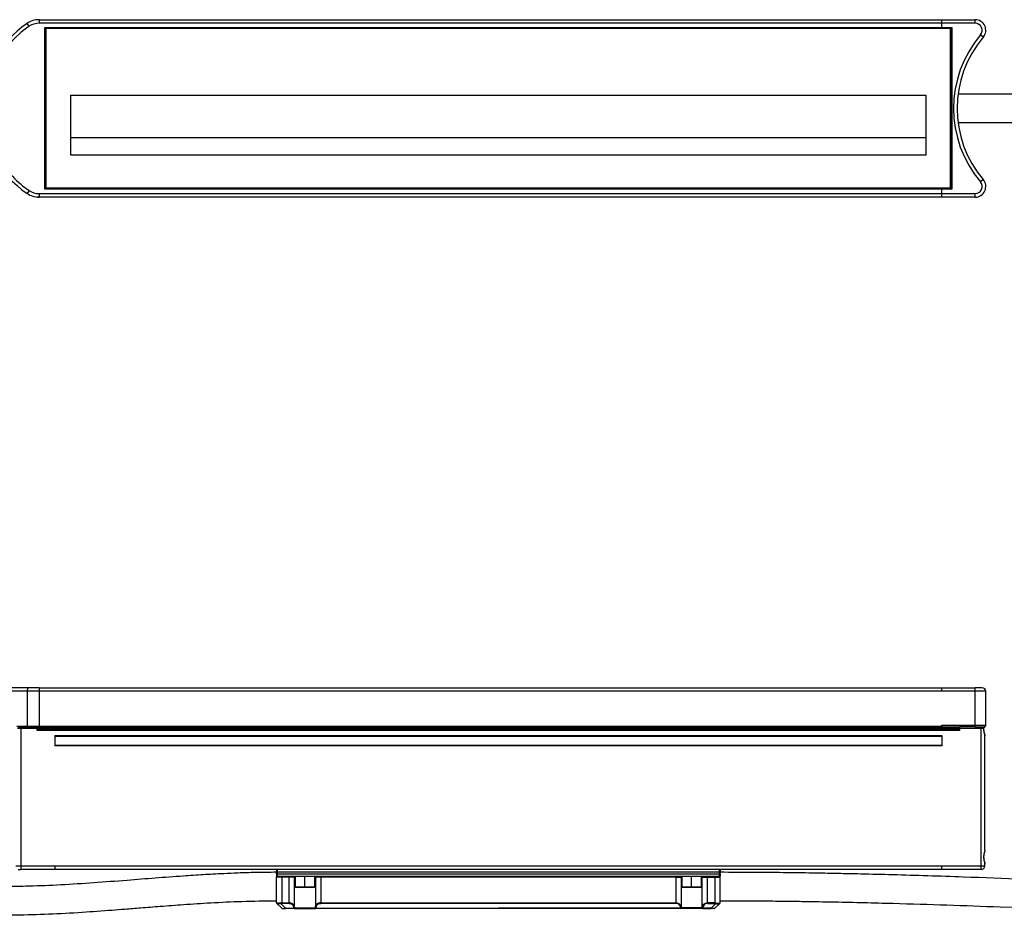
# Model space of a CAD drawing. Header units: millimetres. Extents: x -675 to 2621, y 428 to 911.
# Tile 16 of 30: x 341 to 618, y 654 to 911. Entities that reach past the tile are written whole.
import ezdxf

# ---------------------------------------------------------------- set-up
doc = ezdxf.new("R2010")
doc.units = ezdxf.units.MM

# ---------------------------------------------------------------- blocks, each defined once
blk = doc.blocks.new('Drawing View1')
at = {"color": 7, "linetype": 'Continuous', "lineweight": 25}
for p, q in [((742.72, 27.13), (742.16, 27.96)), ((745, 29), (745, 28.98)), ((745.54, 29), (745, 29)), ((745.54, 29), (745.54, 28)), ((745.54, 29), (1000, 29)), ((1000, 28), (745.54, 28)), ((1000, 29), (1009.41, 29)), ((1000, 26.8), (1000, 28)), ((1009.41, 28), (1000, 28)), ((1009.41, 28), (1009.41, 29)), ((747.4, 26.6), (747.2, 26.8)), ((747.2, 26.8), (750, 26.8)), ((747.2, -18.8), (747.2, 26.8)), ((1002.6, 26.6), (747.4, 26.6)), ((747.4, -18.6), (747.4, 26.6)), ((747.5, 26.5), (747.4, 26.6)), ((1002.5, 26.5), (747.5, 26.5)), ((747.5, -18.5), (747.5, 26.5)), ((750, 26.8), (1000, 26.8)), ((1000, 26.8), (1002.8, 26.8)), ((1002.5, 26.5), (1002.6, 26.6)), ((1002.5, -18.5), (1002.5, 26.5)), ((1002.6, 26.6), (1002.8, 26.8)), ((1002.6, 26.6), (1002.6, -18.6)), ((1002.8, 26.8), (1002.8, -18.8)), ((1011.69, 24.06), (1010.93, 24.71)), ((754.5, 7.7), (995.5, 7.7)), ((754.5, -9.2), (754.5, 7.7)), ((995.5, 7.7), (995.5, -9.2)), ((754.5, -4.2), (995.5, -4.2)), ((995.5, -9.2), (754.5, -9.2)), ((1011.69, -16.06), (1010.93, -16.71)), ((742.72, -19.13), (742.16, -19.96)), ((747.4, -18.6), (747.2, -18.8)), ((1000, -18.8), (747.2, -18.8)), ((747.5, -18.5), (747.4, -18.6)), ((1002.6, -18.6), (747.4, -18.6)), ((1002.5, -18.5), (747.5, -18.5)), ((1000, -20), (1000, -18.8)), ((1002.8, -18.8), (1000, -18.8)), ((1002.5, -18.5), (1002.6, -18.6)), ((1002.6, -18.6), (1002.8, -18.8)), ((745, -21), (745, -20.98)), ((745.54, -21), (745, -21)), ((745.54, -20), (1000, -20)), ((745.54, -20), (745.54, -21)), ((1000, -21), (745.54, -21)), ((1000, -20), (1009.41, -20)), ((1009.41, -21), (1000, -21)), ((1009.41, -21), (1009.41, -20))]:
    blk.add_line(p, q, dxfattribs=at)
for centre, radius, start, end in [((758.5, 4), 29, 124.3012, 235.6988), ((745.54, 23), 6, 90, 124.3012), ((745.54, 23), 5, 90, 124.3012), ((1009.41, 26), 3, 319.6798, 90), ((1009.41, 26), 2, 319.6798, 90), ((758.5, 4), 28, 124.3012, 210.9646), ((1035.33, 4), 32, 139.6798, 220.3202), ((1035.33, 4), 31, 139.6798, 220.3202), ((758.5, 4), 28, 210.9646, 235.6988), ((1009.41, -18), 3, 270, 40.3202), ((745.54, -15), 5, 235.6988, 270), ((1009.41, -18), 2, 270, 40.3202), ((745.54, -15), 6, 235.6988, 270)]:
    blk.add_arc(centre, radius, start, end, dxfattribs=at)
for points in [[(1000, 28), (1000, 28.13), (1000, 28.39), (1000, 28.72), (1000, 28.95), (1000, 28.98), (1000, 29)], [(1000, -21), (1000, -20.98), (1000, -20.95), (1000, -20.72), (1000, -20.39), (1000, -20.13), (1000, -20)]]:
    blk.add_open_spline(points, degree=3, dxfattribs=at)
for points, knots in [([(1011.82, 24.21), (1011.86, 24.27), (1011.92, 24.36), (1011.98, 24.46), (1012.01, 24.5)], [0, 0, 0, 0, 0.557608, 1, 1, 1, 1]), ([(1206.3, 8), (1204.13, 8), (1199.74, 8), (1193.41, 8), (1187.62, 8), (1182.7, 8), (1178.57, 8), (1170.57, 8), (1153.87, 8), (1120.39, 8), (1081.02, 8), (1040.28, 8), (1017.02, 8), (1005.17, 8), (1004.74, 8)], [0, 0, 0, 0, 0.032324, 0.06532, 0.094028, 0.118443, 0.138564, 0.155516, 0.237443, 0.386912, 0.653826, 0.823681, 0.993535, 1, 1, 1, 1]), ([(1004.64, 0), (1008.6, 0), (1030.49, 0), (1063.77, 0), (1104.51, 0), (1130.68, 0), (1148.73, 0), (1158.36, 0), (1165.89, 0), (1171.77, 0), (1176.66, 0), (1182.7, 0), (1189.89, 0), (1197.88, 0), (1203.48, 0), (1206.3, 0)], [0, 0, 0, 0, 0.058823, 0.325607, 0.49538, 0.665151, 0.71495, 0.763827, 0.80835, 0.826983, 0.85124, 0.88117, 0.91677, 0.958034, 1, 1, 1, 1]), ([(1012.01, -16.5), (1011.96, -16.42), (1011.87, -16.27), (1011.75, -16.12), (1011.69, -16.06)], [0, 0, 0, 0, 0.562565, 1, 1, 1, 1])]:
    blk.add_open_spline(points, degree=3, knots=knots, dxfattribs=at)
blk = doc.blocks.new('Drawing View2')
at = {"color": 7, "linetype": 'Continuous', "lineweight": 25}
for p, q in [((742.72, 68.35), (734.49, 68.35)), ((742.16, 67.35), (735.41, 67.35)), ((742.16, 67.35), (742.16, 57.55)), ((745.54, 67.35), (742.16, 67.35)), ((745.54, 68.35), (742.72, 68.35)), ((745.54, 68.35), (745.54, 67.35)), ((745.54, 68.35), (1000, 68.35)), ((745.54, 67.35), (745.54, 57.55)), ((1000, 67.35), (745.54, 67.35)), ((1000, 68.35), (1009.41, 68.35)), ((1009.41, 67.35), (1000, 67.35)), ((1009.41, 67.35), (1009.41, 68.35)), ((1011.41, 68.35), (1009.41, 68.35)), ((1009.41, 57.85), (1009.41, 67.35)), ((1012.41, 67.35), (1009.41, 67.35)), ((1012.41, 57.85), (1012.41, 67.35)), ((739.24, 57.55), (742.16, 57.55)), ((740.36, 56.85), (739.43, 56.85)), ((740.09, 57.35), (742.27, 57.35)), ((740.36, 56.85), (740.36, 18.15)), ((745, 56.85), (740.36, 56.85)), ((740.81, 57.33), (740.86, 57.35)), ((740.81, 57.33), (741.01, 57.35)), ((742.16, 57.55), (745.54, 57.55)), ((742.27, 57.35), (745.54, 57.35)), ((745, 56.95), (745, 57.35)), ((1005, 56.95), (745, 56.95)), ((745, 56.95), (745, 56.75)), ((745, 56.75), (1005, 56.75)), ((745, 56.35), (745, 56.75)), ((1005, 56.35), (745, 56.35)), ((745.54, 57.55), (745.54, 57.35)), ((745.54, 57.55), (750, 57.55)), ((750, 57.35), (745.54, 57.35)), ((750, 57.55), (1000, 57.55)), ((1000, 57.35), (750, 57.35)), ((1000, 57.85), (1009.41, 57.85)), ((1000, 57.55), (1000, 57.85)), ((1000, 57.35), (1000, 57.55)), ((1000, 57.35), (1005, 57.35)), ((1005, 57.35), (1005, 56.95)), ((1009.41, 57.35), (1005, 57.35)), ((1005, 56.95), (1005, 56.75)), ((1011.14, 56.85), (1005, 56.85)), ((1005, 56.75), (1005, 56.35)), ((1009.41, 57.35), (1009.41, 57.85)), ((1009.41, 57.85), (1012.41, 57.85)), ((1009.41, 57.35), (1011.89, 57.35)), ((1011.64, 56.85), (1011.14, 56.85)), ((1011.14, 18.15), (1011.14, 56.85)), ((1011.64, 56.85), (1011.81, 56.88)), ((1011.89, 57.35), (1012.1, 57.39)), ((750, 54.85), (1000, 54.85)), ((750, 54.85), (750, 51.95)), ((1000, 54.65), (750, 54.65)), ((1000, 54.85), (1000, 51.95)), ((1012.12, 54.83), (1012.1, 55.09)), ((1012.14, 22.46), (1012.14, 54.83)), ((750, 52.15), (1000, 52.15)), ((1000, 51.95), (750, 51.95)), ((1012.12, 22.46), (1012.1, 22.2)), ((739.02, 18.15), (740.36, 18.15)), ((739.69, 17.15), (740.36, 17.15)), ((740.36, 18.15), (750, 18.15)), ((740.36, 18.15), (740.36, 17.15)), ((750, 17.15), (740.36, 17.15)), ((750, 18.15), (1000, 18.15)), ((1000, 17.15), (750, 17.15)), ((812.5, 16.95), (812.5, 16.35)), ((812.7, 17.15), (812.7, 16.35)), ((937.3, 17.15), (937.3, 16.35)), ((937.5, 16.95), (937.5, 16.35)), ((1000, 18.15), (1011.14, 18.15)), ((1011.14, 17.15), (1000, 17.15)), ((1011.14, 17.15), (1011.14, 18.15)), ((1011.14, 18.15), (1012.14, 18.15)), ((1012.1, 19.1), (1012.12, 18.83)), ((1012.12, 18.83), (1012.1, 19.09)), ((1012.14, 18.15), (1012.14, 18.83)), ((812.5, 15.95), (812.5, 16.35)), ((812.7, 16.35), (812.5, 16.35)), ((812.5, 15.95), (812.5, 15.35)), ((812.5, 15.95), (812.7, 15.95)), ((812.5, 15.35), (812.5, 15.03)), ((814, 14.95), (812.5, 14.95)), ((812.5, 7.73), (812.5, 14.95)), ((812.7, 16.35), (812.7, 15.95)), ((937.3, 16.35), (812.7, 16.35)), ((812.7, 15.95), (812.7, 15.15)), ((812.7, 15.95), (937.3, 15.95)), ((819.25, 15.15), (812.7, 15.15)), ((814, 15.15), (814, 14.95)), ((816.07, 14.95), (814, 14.95)), ((814, 14.95), (814, 7.73)), ((817.52, 14.95), (816.07, 14.95)), ((816.07, 7.73), (816.07, 14.95)), ((817.52, 6.78), (817.52, 14.95)), ((817.75, 14.95), (817.52, 14.95)), ((817.75, 15.15), (817.75, 12.25)), ((820.5, 15.15), (819.25, 15.15)), ((820.5, 12.25), (820.5, 15.15)), ((821.75, 15.15), (820.5, 15.15)), ((928.25, 15.15), (821.75, 15.15)), ((823.25, 12.25), (823.25, 15.15)), ((823.48, 14.95), (823.25, 14.95)), ((824.93, 14.95), (823.48, 14.95)), ((823.48, 14.95), (823.48, 6.78)), ((824.93, 15.15), (824.93, 14.95)), ((925.07, 14.95), (824.93, 14.95)), ((824.93, 14.95), (824.93, 7.73)), ((925.07, 15.15), (925.07, 14.95)), ((925.07, 14.95), (926.52, 14.95)), ((925.07, 14.95), (925.07, 7.73)), ((926.52, 14.95), (926.52, 6.78)), ((926.52, 14.95), (926.75, 14.95)), ((926.75, 15.15), (926.75, 12.25)), ((929.5, 15.15), (928.25, 15.15)), ((929.5, 12.25), (929.5, 15.15)), ((930.75, 15.15), (929.5, 15.15)), ((937.3, 15.15), (930.75, 15.15)), ((932.25, 12.25), (932.25, 15.15)), ((932.25, 14.95), (932.48, 14.95)), ((932.48, 14.95), (933.93, 14.95)), ((932.48, 6.78), (932.48, 14.95)), ((933.93, 14.95), (936, 14.95)), ((933.93, 7.73), (933.93, 14.95)), ((936, 15.15), (936, 14.95)), ((936, 14.95), (937.5, 14.95)), ((936, 14.95), (936, 7.73)), ((937.3, 16.35), (937.5, 16.35)), ((937.3, 16.35), (937.3, 15.95)), ((937.3, 15.95), (937.3, 15.15)), ((937.5, 15.95), (937.3, 15.95)), ((937.46, 15.04), (937.5, 15.31)), ((937.5, 15.95), (937.5, 16.35)), ((937.5, 15.95), (937.5, 15.35)), ((937.5, 15.09), (937.5, 15.35)), ((937.5, 7.73), (937.5, 14.95)), ((817.75, 12.25), (817.85, 12.15)), ((817.75, 12.25), (820.5, 12.25)), ((817.85, 12.15), (820.5, 12.15)), ((820.5, 12.25), (820.5, 12.15)), ((820.5, 12.25), (823.25, 12.25)), ((820.5, 12.15), (823.15, 12.15)), ((823.15, 12.15), (823.25, 12.25)), ((926.75, 12.25), (926.85, 12.15)), ((926.75, 12.25), (929.5, 12.25)), ((926.85, 12.15), (929.5, 12.15)), ((929.5, 12.25), (932.25, 12.25)), ((929.5, 12.25), (929.5, 12.15)), ((929.5, 12.15), (932.15, 12.15)), ((932.15, 12.15), (932.25, 12.25)), ((812.52, 7.68), (812.53, 7.62)), ((812.54, 7.61), (812.58, 7.57)), ((812.6, 7.54), (813.94, 6.21)), ((815, 6.21), (813.66, 7.54)), ((813.96, 6.21), (814.02, 6.16)), ((814, 7.73), (814, 7.59)), ((814, 7.73), (816.07, 7.73)), ((816.07, 7.59), (814, 7.59)), ((815, 6.21), (817.48, 6.21)), ((815, 6.21), (815, 6.15)), ((817.48, 6.15), (815, 6.15)), ((816.07, 7.59), (816.07, 7.73)), ((817.48, 6.15), (817.48, 6.21)), ((817.48, 6.15), (823.52, 6.15)), ((817.66, 6.35), (823.34, 6.35)), ((823.52, 6.21), (875, 6.21)), ((926.48, 6.15), (823.52, 6.15)), ((824.93, 7.73), (824.93, 7.59)), ((824.93, 7.73), (925.07, 7.73)), ((925.07, 7.59), (824.93, 7.59)), ((926.48, 6.21), (875, 6.21)), ((925.07, 7.73), (925.07, 7.59)), ((932.52, 6.15), (926.48, 6.15)), ((932.34, 6.35), (926.66, 6.35)), ((935, 6.21), (932.52, 6.21)), ((932.52, 6.15), (932.52, 6.21)), ((932.52, 6.15), (935, 6.15)), ((933.93, 7.59), (933.93, 7.73)), ((936, 7.73), (933.93, 7.73)), ((933.93, 7.59), (936, 7.59)), ((935, 6.21), (936.34, 7.54)), ((935, 6.21), (935, 6.15)), ((935.98, 6.16), (936.04, 6.21)), ((936, 7.73), (936, 7.59)), ((937.4, 7.54), (936.06, 6.21)), ((937.4, 7.54), (937.42, 7.57)), ((937.42, 7.57), (937.46, 7.61)), ((937.47, 7.62), (937.48, 7.68)), ((937.47, 7.62), (937.48, 7.68))]:
    blk.add_line(p, q, dxfattribs=at)
at = {"color": 7, "linetype": 'Continuous', "lineweight": 25, "flags": 128}
for points in [[(742.72, 68.35), (742.61, 68.33), (742.51, 68.27), (742.41, 68.18), (742.32, 68.05), (742.25, 67.9), (742.2, 67.73), (742.17, 67.54), (742.16, 67.35)], [(742.16, 57.55), (742.16, 57.51), (742.17, 57.47), (742.18, 57.44), (742.19, 57.41), (742.21, 57.38), (742.23, 57.36), (742.25, 57.35), (742.27, 57.35)], [(1011.14, 56.85), (1011.14, 56.94), (1011.14, 57.04), (1011.14, 57.13), (1011.14, 57.2), (1011.14, 57.26), (1011.14, 57.31), (1011.14, 57.34), (1011.14, 57.35)], [(1011.64, 56.85), (1011.64, 56.94), (1011.66, 57.04), (1011.68, 57.13), (1011.71, 57.2), (1011.75, 57.26), (1011.79, 57.31), (1011.84, 57.34), (1011.89, 57.35)], [(816.07, 14.95), (816.07, 14.99), (816.07, 15.02), (816.07, 15.06), (816.07, 15.09), (816.07, 15.11), (816.07, 15.13), (816.07, 15.14), (816.07, 15.15)], [(933.93, 14.95), (933.93, 14.99), (933.93, 15.02), (933.93, 15.06), (933.93, 15.09), (933.93, 15.11), (933.93, 15.13), (933.93, 15.14), (933.93, 15.15)], [(812.5, 7.7), (812.5, 7.71), (812.5, 7.73)], [(823.52, 6.21), (823.52, 6.19), (823.52, 6.18), (823.52, 6.17), (823.52, 6.16), (823.52, 6.16), (823.52, 6.15), (823.52, 6.15), (823.52, 6.15)], [(926.48, 6.21), (926.48, 6.19), (926.48, 6.18), (926.48, 6.17), (926.48, 6.16), (926.48, 6.16), (926.48, 6.15), (926.48, 6.15), (926.48, 6.15)]]:
    blk.add_lwpolyline(points, dxfattribs=at)
at = {"color": 7, "linetype": 'Continuous', "lineweight": 25}
for centre, radius, start, end in [((1011.41, 67.35), 1, 0, 90), ((1011.91, 57.85), 0.5, 288.8476, 0), ((812.7, 16.95), 0.2, 90, 180), ((937.3, 16.95), 0.2, 0, 90), ((1011.14, 18.15), 1, 270, 0), ((812.7, 15.35), 0.2, 180, 270), ((817.71, 14.95), 0.196, 91.1196, 181.0775), ((823.29, 14.95), 0.196, 358.9225, 88.8804), ((926.71, 14.95), 0.196, 91.1196, 181.0775), ((932.29, 14.95), 0.196, 358.9225, 88.8804), ((937.3, 15.35), 0.2, 270, 0), ((812.7, 7.73), 0.2, 193.046, 225), ((814.08, 6.35), 0.2, 224.9999, 270), ((817.47, 6.34), 0.192, 272.6609, 2.4341), ((823.56, 6.45), 0.253, 205.0802, 259.5158), ((823.53, 6.34), 0.192, 177.5657, 267.339), ((926.44, 6.45), 0.253, 280.4842, 334.9198), ((926.47, 6.34), 0.192, 272.661, 2.4343), ((932.53, 6.34), 0.192, 177.5659, 267.3391), ((935.92, 6.35), 0.2, 270, 315.0001), ((937.3, 7.73), 0.2, 315, 326.8231)]:
    blk.add_arc(centre, radius, start, end, dxfattribs=at)
for points in [[(1000, 67.35), (1000, 67.48), (1000, 67.74), (1000, 68.07), (1000, 68.3), (1000, 68.33), (1000, 68.35)], [(750, 57.55), (750, 57.52), (750, 57.47), (750, 57.4), (750, 57.36), (750, 57.35), (750, 57.35)], [(750, 18.15), (750, 18.02), (750, 17.75), (750, 17.42), (750, 17.19), (750, 17.16), (750, 17.15)], [(1000, 17.15), (1000, 17.16), (1000, 17.19), (1000, 17.42), (1000, 17.75), (1000, 18.02), (1000, 18.15)]]:
    blk.add_open_spline(points, degree=3, dxfattribs=at)
for points, knots in [([(739.24, 57.55), (739.33, 57.51), (739.49, 57.44), (739.78, 57.36), (739.98, 57.35), (740.09, 57.35)], [0, 0, 0, 0, 0.362154, 0.645164, 1, 1, 1, 1]), ([(740.36, 56.85), (740.36, 56.85), (740.36, 56.85), (740.36, 56.87), (740.36, 56.89), (740.36, 56.94), (740.37, 57), (740.41, 57.08), (740.51, 57.19), (740.65, 57.28), (740.76, 57.32), (740.81, 57.33)], [0, 0, 0, 0, 0.006412, 0.017109, 0.047842, 0.092592, 0.186941, 0.28962, 0.425396, 0.771561, 1, 1, 1, 1]), ([(1011.81, 56.88), (1011.81, 56.83), (1011.8, 56.76), (1011.8, 56.68), (1011.8, 56.65)], [0, 0, 0, 0, 0.559926, 1, 1, 1, 1]), ([(1011.8, 56.65), (1011.82, 56.42), (1011.87, 55.92), (1012.1, 55.31), (1012.12, 54.96), (1012.12, 54.83)], [0, 0, 0, 0, 0.331998, 0.747203, 1, 1, 1, 1]), ([(1011.86, 56.65), (1011.87, 56.65), (1011.87, 56.65), (1011.87, 56.65), (1011.84, 56.65), (1011.82, 56.65), (1011.8, 56.65)], [0, 0, 0, 0, 0.073434, 0.372247, 0.686061, 1, 1, 1, 1]), ([(1012.14, 57.4), (1012.09, 57.33), (1012.01, 57.2), (1011.88, 57.04), (1011.83, 56.92), (1011.81, 56.88)], [0, 0, 0, 0, 0.445932, 0.776116, 1, 1, 1, 1]), ([(1011.87, 56.86), (1011.87, 56.86), (1011.88, 56.86), (1011.88, 56.86), (1011.86, 56.87), (1011.83, 56.88), (1011.81, 56.88)], [0, 0, 0, 0, 0.066345, 0.367516, 0.683659, 1, 1, 1, 1]), ([(1011.87, 56.65), (1011.87, 56.68), (1011.87, 56.75), (1011.87, 56.82), (1011.87, 56.86)], [0, 0, 0, 0, 0.499123, 1, 1, 1, 1]), ([(1012.1, 55.1), (1012.09, 55.2), (1012.06, 55.49), (1011.91, 56.02), (1011.88, 56.45), (1011.87, 56.66)], [0, 0, 0, 0, 0.2138861, 0.6174167, 1, 1, 1, 1]), ([(1011.88, 56.86), (1011.89, 56.91), (1011.92, 57.03), (1012.02, 57.22), (1012.11, 57.35), (1012.17, 57.43)], [0, 0, 0, 0, 0.256222, 0.565711, 1, 1, 1, 1]), ([(1012.1, 22.2), (1012.1, 22.16), (1012.08, 21.9), (1011.87, 21.38), (1011.82, 20.87), (1011.8, 20.65)], [0, 0, 0, 0, 0.10234, 0.601202, 1, 1, 1, 1]), ([(1011.8, 20.65), (1011.82, 20.42), (1011.87, 19.92), (1012.08, 19.4), (1012.09, 19.14), (1012.1, 19.1)], [0, 0, 0, 0, 0.398367, 0.896585, 1, 1, 1, 1]), ([(1011.87, 20.65), (1011.87, 20.65), (1011.87, 20.65), (1011.84, 20.65), (1011.82, 20.65), (1011.8, 20.65)], [0, 0, 0, 0, 0.243507, 0.621678, 1, 1, 1, 1]), ([(1011.87, 20.63), (1011.88, 20.84), (1011.91, 21.28), (1012.06, 21.8), (1012.09, 22.1), (1012.1, 22.2)], [0, 0, 0, 0, 0.3826872, 0.7859536, 1, 1, 1, 1]), ([(1012.1, 19.1), (1012.09, 19.2), (1012.06, 19.49), (1011.91, 20.02), (1011.88, 20.45), (1011.87, 20.66)], [0, 0, 0, 0, 0.213881, 0.617414, 1, 1, 1, 1]), ([(812.5, 16.34), (810.52, 16.33), (806.87, 16.3), (801.9, 16.15), (797.91, 15.98), (794.65, 15.81), (791.8, 15.65), (789.01, 15.47), (781.86, 14.98), (772.51, 14.23), (761.01, 13.35), (751.81, 12.75), (743.28, 12.4), (735.18, 12.3), (727.2, 12.48), (719.12, 12.9), (712.57, 13.35), (707.69, 13.73), (703.88, 14.03), (699.41, 14.39), (694.39, 14.79), (688.89, 15.21), (682.97, 15.61), (676.26, 15.98), (668.68, 16.27), (663.33, 16.32), (660.5, 16.34)], [0, 0, 0, 0, 0.039111, 0.07175, 0.097979, 0.11795, 0.135972, 0.154332, 0.173025, 0.277123, 0.339091, 0.400419, 0.45872, 0.507308, 0.560012, 0.616004, 0.666535, 0.689428, 0.712529, 0.741749, 0.777779, 0.811747, 0.850561, 0.894558, 0.94418, 1, 1, 1, 1]), ([(812.5, 14.95), (812.51, 15), (812.54, 15.09), (812.65, 15.13), (812.7, 15.15)], [0, 0, 0, 0, 0.518681, 1, 1, 1, 1]), ([(937.5, 14.95), (937.49, 15), (937.46, 15.09), (937.35, 15.13), (937.3, 15.15)], [0, 0, 0, 0, 0.518681, 1, 1, 1, 1]), ([(1206.3, 8), (1204.13, 8), (1199.74, 8.01), (1193.42, 8.06), (1187.64, 8.12), (1182.72, 8.19), (1178.59, 8.26), (1170.6, 8.41), (1153.91, 8.81), (1120.42, 9.96), (1081.05, 11.77), (1040.31, 13.67), (1014.14, 14.73), (996.1, 15.34), (986.47, 15.62), (978.94, 15.81), (973.06, 15.94), (968.15, 16.04), (962.11, 16.15), (954.92, 16.24), (946.59, 16.32), (940.66, 16.33), (937.5, 16.34)], [0, 0, 0, 0, 0.024227, 0.048955, 0.070463, 0.088746, 0.103801, 0.116505, 0.177955, 0.290044, 0.490206, 0.617582, 0.744958, 0.782321, 0.818981, 0.852369, 0.866378, 0.884605, 0.907083, 0.93381, 0.964783, 1, 1, 1, 1]), ([(660.5, 8.34), (662.54, 8.33), (666.28, 8.3), (671.36, 8.16), (675.42, 7.99), (678.7, 7.83), (681.57, 7.67), (684.36, 7.49), (691.51, 7.01), (700.86, 6.24), (712.36, 5.33), (721.54, 4.73), (730.38, 4.37), (739.22, 4.3), (748.28, 4.56), (757.36, 5.07), (764.53, 5.59), (770.01, 6.02), (774.52, 6.37), (780.04, 6.81), (786.63, 7.3), (794.3, 7.79), (803.04, 8.23), (809.23, 8.3), (812.5, 8.34)], [0, 0, 0, 0, 0.040291, 0.073531, 0.100126, 0.120395, 0.138371, 0.156701, 0.175385, 0.279549, 0.341566, 0.402783, 0.460869, 0.515844, 0.576861, 0.639533, 0.695021, 0.718481, 0.7478, 0.784165, 0.827588, 0.878057, 0.935542, 1, 1, 1, 1]), ([(937.5, 8.34), (940, 8.34), (944.73, 8.33), (951.37, 8.28), (957.16, 8.21), (962.07, 8.14), (966.2, 8.07), (974.19, 7.92), (990.88, 7.52), (1024.37, 6.38), (1063.74, 4.56), (1104.48, 2.67), (1130.64, 1.6), (1148.69, 1), (1158.31, 0.71), (1165.85, 0.52), (1171.73, 0.39), (1176.64, 0.29), (1182.69, 0.19), (1189.88, 0.09), (1197.87, 0.02), (1203.48, 0.01), (1206.3, 0)], [0, 0, 0, 0, 0.02794, 0.052662, 0.074162, 0.092436, 0.10748, 0.12018, 0.181634, 0.293721, 0.49388, 0.621255, 0.748629, 0.785991, 0.822645, 0.856024, 0.870049, 0.88829, 0.910779, 0.937515, 0.968496, 1, 1, 1, 1]), ([(812.5, 7.73), (812.5, 7.72), (812.5, 7.69), (812.51, 7.67), (812.52, 7.65)], [0, 0, 0, 0, 0.494672, 1, 1, 1, 1]), ([(812.55, 7.69), (812.53, 7.7), (812.51, 7.73), (812.5, 7.73), (812.5, 7.73)], [0, 0, 0, 0, 0.565413, 1, 1, 1, 1]), ([(813.61, 7.69), (813.49, 7.66), (813.24, 7.61), (812.93, 7.59), (812.68, 7.61), (812.59, 7.66), (812.55, 7.69)], [0, 0, 0, 0, 0.254499, 0.499903, 0.745464, 1, 1, 1, 1]), ([(812.6, 7.54), (812.59, 7.55), (812.58, 7.57), (812.56, 7.61), (812.55, 7.65), (812.55, 7.67), (812.55, 7.69)], [0, 0, 0, 0, 0.247361, 0.499998, 0.752636, 1, 1, 1, 1]), ([(812.57, 7.58), (812.57, 7.58), (812.57, 7.57), (812.59, 7.56), (812.6, 7.54)], [0, 0, 0, 0, 0.273764, 1, 1, 1, 1]), ([(812.78, 7.46), (812.77, 7.46), (812.68, 7.47), (812.64, 7.51), (812.6, 7.54)], [0, 0, 0, 0, 0.065964, 1, 1, 1, 1]), ([(813.66, 7.54), (813.54, 7.51), (813.3, 7.45), (812.99, 7.42), (812.85, 7.45), (812.78, 7.46)], [0, 0, 0, 0, 0.350667, 0.68678, 1, 1, 1, 1]), ([(814, 7.73), (813.93, 7.73), (813.79, 7.72), (813.67, 7.7), (813.61, 7.69)], [0, 0, 0, 0, 0.553777, 1, 1, 1, 1]), ([(813.66, 7.54), (813.66, 7.55), (813.65, 7.57), (813.63, 7.61), (813.62, 7.65), (813.62, 7.67), (813.61, 7.69)], [0, 0, 0, 0, 0.250052, 0.503611, 0.755307, 1, 1, 1, 1]), ([(813.66, 7.54), (813.72, 7.56), (813.83, 7.58), (813.95, 7.59), (814, 7.59)], [0, 0, 0, 0, 0.560341, 1, 1, 1, 1]), ([(813.94, 6.21), (813.96, 6.2), (813.99, 6.19), (814.13, 6.18), (814.29, 6.18), (814.58, 6.19), (814.85, 6.2), (815, 6.21)], [0, 0, 0, 0, 0.273493, 0.385903, 0.509724, 0.72775, 1, 1, 1, 1]), ([(814.15, 6.15), (814.15, 6.15), (814.17, 6.15), (814.36, 6.15), (814.68, 6.15), (814.89, 6.15), (815, 6.15)], [0, 0, 0, 0, 0.038257, 0.408831, 0.702884, 1, 1, 1, 1]), ([(817.52, 6.78), (817.47, 6.9), (817.38, 7.11), (817.12, 7.38), (816.82, 7.57), (816.46, 7.71), (816.2, 7.72), (816.07, 7.73)], [0, 0, 0, 0, 0.244514, 0.459051, 0.643253, 0.831126, 1, 1, 1, 1]), ([(816.07, 7.59), (816.25, 7.57), (816.62, 7.52), (817.1, 7.16), (817.24, 6.84), (817.32, 6.64)], [0, 0, 0, 0, 0.275722, 0.555939, 1, 1, 1, 1]), ([(817.52, 6.78), (817.51, 6.77), (817.5, 6.73), (817.45, 6.69), (817.39, 6.66), (817.35, 6.65), (817.32, 6.64)], [0, 0, 0, 0, 0.242438, 0.499997, 0.757558, 1, 1, 1, 1]), ([(817.48, 6.21), (817.45, 6.29), (817.39, 6.43), (817.34, 6.58), (817.32, 6.64)], [0, 0, 0, 0, 0.558084, 1, 1, 1, 1]), ([(817.48, 6.21), (817.51, 6.21), (817.55, 6.23), (817.6, 6.26), (817.64, 6.3), (817.66, 6.33), (817.66, 6.35)], [0, 0, 0, 0, 0.302165, 0.504061, 0.798043, 1, 1, 1, 1]), ([(817.66, 6.35), (817.63, 6.43), (817.58, 6.57), (817.53, 6.72), (817.52, 6.78)], [0, 0, 0, 0, 0.559769, 1, 1, 1, 1]), ([(823.48, 6.78), (823.46, 6.7), (823.42, 6.55), (823.36, 6.41), (823.34, 6.35)], [0, 0, 0, 0, 0.560247, 1, 1, 1, 1]), ([(824.93, 7.73), (824.78, 7.72), (824.48, 7.7), (824.05, 7.51), (823.67, 7.2), (823.55, 6.93), (823.48, 6.78)], [0, 0, 0, 0, 0.193102, 0.412953, 0.679152, 1, 1, 1, 1]), ([(823.68, 6.64), (823.65, 6.65), (823.61, 6.66), (823.55, 6.69), (823.5, 6.73), (823.49, 6.77), (823.48, 6.78)], [0, 0, 0, 0, 0.24244, 0.500001, 0.757562, 1, 1, 1, 1]), ([(823.68, 6.64), (823.65, 6.56), (823.61, 6.41), (823.55, 6.27), (823.52, 6.21)], [0, 0, 0, 0, 0.56207, 1, 1, 1, 1]), ([(823.68, 6.64), (823.72, 6.77), (823.82, 7.02), (824.11, 7.33), (824.5, 7.55), (824.78, 7.57), (824.93, 7.59)], [0, 0, 0, 0, 0.283188, 0.564343, 0.78317, 1, 1, 1, 1]), ([(925.07, 7.73), (925.22, 7.72), (925.52, 7.7), (925.95, 7.51), (926.33, 7.2), (926.45, 6.93), (926.52, 6.78)], [0, 0, 0, 0, 0.193102, 0.412953, 0.679152, 1, 1, 1, 1]), ([(926.32, 6.64), (926.28, 6.77), (926.18, 7.02), (925.89, 7.33), (925.5, 7.55), (925.22, 7.57), (925.07, 7.59)], [0, 0, 0, 0, 0.283188, 0.564343, 0.78317, 1, 1, 1, 1]), ([(926.32, 6.64), (926.35, 6.65), (926.39, 6.66), (926.45, 6.69), (926.5, 6.73), (926.51, 6.77), (926.52, 6.78)], [0, 0, 0, 0, 0.24244, 0.500002, 0.757562, 1, 1, 1, 1]), ([(926.32, 6.64), (926.35, 6.56), (926.39, 6.41), (926.45, 6.27), (926.48, 6.21)], [0, 0, 0, 0, 0.56207, 1, 1, 1, 1]), ([(926.52, 6.78), (926.54, 6.7), (926.58, 6.55), (926.64, 6.41), (926.66, 6.35)], [0, 0, 0, 0, 0.560247, 1, 1, 1, 1]), ([(932.34, 6.35), (932.37, 6.43), (932.42, 6.57), (932.47, 6.72), (932.48, 6.78)], [0, 0, 0, 0, 0.559769, 1, 1, 1, 1]), ([(932.52, 6.21), (932.49, 6.21), (932.45, 6.23), (932.4, 6.26), (932.36, 6.3), (932.34, 6.33), (932.34, 6.35)], [0, 0, 0, 0, 0.302165, 0.504061, 0.798043, 1, 1, 1, 1]), ([(932.48, 6.78), (932.53, 6.9), (932.62, 7.11), (932.88, 7.38), (933.18, 7.57), (933.54, 7.71), (933.8, 7.72), (933.93, 7.73)], [0, 0, 0, 0, 0.244514, 0.459051, 0.643253, 0.831126, 1, 1, 1, 1]), ([(932.48, 6.78), (932.49, 6.77), (932.5, 6.73), (932.55, 6.69), (932.61, 6.66), (932.65, 6.65), (932.68, 6.64)], [0, 0, 0, 0, 0.242438, 0.499998, 0.757558, 1, 1, 1, 1]), ([(932.52, 6.21), (932.55, 6.29), (932.61, 6.43), (932.66, 6.58), (932.68, 6.64)], [0, 0, 0, 0, 0.558084, 1, 1, 1, 1]), ([(933.93, 7.59), (933.75, 7.57), (933.38, 7.52), (932.9, 7.16), (932.76, 6.84), (932.68, 6.64)], [0, 0, 0, 0, 0.275722, 0.555939, 1, 1, 1, 1]), ([(936.06, 6.21), (936.04, 6.2), (936.01, 6.19), (935.87, 6.18), (935.71, 6.18), (935.42, 6.19), (935.15, 6.2), (935, 6.21)], [0, 0, 0, 0, 0.273493, 0.385903, 0.509724, 0.72775, 1, 1, 1, 1]), ([(935.77, 6.15), (935.72, 6.15), (935.62, 6.15), (935.32, 6.15), (935.11, 6.15), (935, 6.15)], [0, 0, 0, 0, 0.302218, 0.649302, 1, 1, 1, 1]), ([(936, 7.73), (936.07, 7.73), (936.21, 7.72), (936.33, 7.7), (936.39, 7.69)], [0, 0, 0, 0, 0.553777, 1, 1, 1, 1]), ([(936.34, 7.54), (936.28, 7.56), (936.17, 7.58), (936.05, 7.59), (936, 7.59)], [0, 0, 0, 0, 0.560341, 1, 1, 1, 1]), ([(936.34, 7.54), (936.34, 7.55), (936.35, 7.57), (936.36, 7.61), (936.38, 7.65), (936.38, 7.67), (936.39, 7.69)], [0, 0, 0, 0, 0.247361, 0.499998, 0.752636, 1, 1, 1, 1]), ([(936.34, 7.54), (936.46, 7.51), (936.7, 7.45), (937.01, 7.42), (937.15, 7.45), (937.22, 7.46)], [0, 0, 0, 0, 0.350667, 0.68678, 1, 1, 1, 1]), ([(936.39, 7.69), (936.51, 7.66), (936.76, 7.61), (937.07, 7.59), (937.32, 7.61), (937.41, 7.66), (937.45, 7.69)], [0, 0, 0, 0, 0.254499, 0.499903, 0.745464, 1, 1, 1, 1]), ([(937.22, 7.46), (937.23, 7.46), (937.32, 7.47), (937.36, 7.51), (937.4, 7.54)], [0, 0, 0, 0, 0.0659642, 1, 1, 1, 1]), ([(937.43, 7.58), (937.43, 7.58), (937.43, 7.57), (937.41, 7.56), (937.4, 7.54)], [0, 0, 0, 0, 0.273764, 1, 1, 1, 1]), ([(937.42, 7.57), (937.42, 7.57), (937.43, 7.58), (937.44, 7.61), (937.45, 7.65), (937.45, 7.67), (937.45, 7.69)], [0, 0, 0, 0, 0.005357, 0.341648, 0.675468, 1, 1, 1, 1]), ([(937.45, 7.69), (937.47, 7.7), (937.49, 7.73), (937.5, 7.73), (937.5, 7.73)], [0, 0, 0, 0, 0.565413, 1, 1, 1, 1]), ([(937.48, 7.65), (937.49, 7.67), (937.5, 7.69), (937.5, 7.72), (937.5, 7.73)], [0, 0, 0, 0, 0.505328, 1, 1, 1, 1])]:
    blk.add_open_spline(points, degree=3, knots=knots, dxfattribs=at)

msp = doc.modelspace()

# ---------------------------------------------------------------- block references
at = {"color": 7, "linetype": 'Continuous', "lineweight": 25}
for name, p in [('Drawing View1', (-399.35, 881.86)), ('Drawing View2', (-399.35, 654.25))]:
    msp.add_blockref(name, p, dxfattribs=at)

doc.saveas('drawing.dxf')
